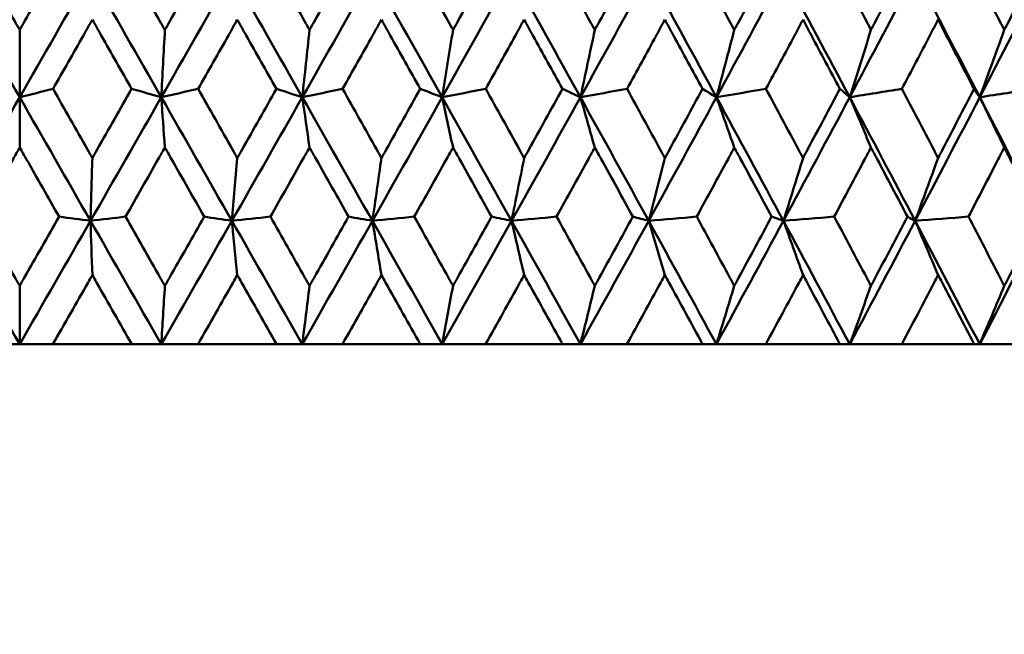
# Model space of a CAD drawing. Header units: millimetres. Extents: x 622 to 2742, y 42 to 2031.
# Tile 34 of 85: x 998 to 1006, y 119 to 124. Entities that reach past the tile are written whole.
import ezdxf

# ---------------------------------------------------------------- set-up
doc = ezdxf.new("R2010")
doc.units = ezdxf.units.MM
doc.header["$LTSCALE"] = 10
doc.layers.add('Widoczne (ISO)', color=7, linetype='Continuous', lineweight=50)

msp = doc.modelspace()

# ---------------------------------------------------------------- linework, layer by layer
at = {"layer": 'Widoczne (ISO)'}
for p, q in [((997.8243, 124.1701), (997.8243, 123.5884)), ((997.8243, 123.1544), (997.8243, 123.5884)), ((1004.4297, 122.5198), (1004.3276, 122.5561)), ((997.8243, 121.9577), (997.8243, 121.4535)), ((997.8243, 121.4535), (997.5368, 121.4535)), ((998.1117, 121.4535), (997.8243, 121.4535)), ((998.1117, 121.4535), (998.793, 121.4535)), ((999.0487, 121.4535), (998.793, 121.4535)), ((999.3668, 121.4535), (999.0487, 121.4535)), ((999.3668, 121.4535), (1000.0454, 121.4535)), ((1000.2683, 121.4535), (1000.0454, 121.4535)), ((1000.6159, 121.4535), (1000.2683, 121.4535)), ((1000.6159, 121.4535), (1001.2891, 121.4535)), ((1001.4782, 121.4535), (1001.2891, 121.4535)), ((1001.8539, 121.4535), (1001.4782, 121.4535)), ((1001.8539, 121.4535), (1002.5191, 121.4535)), ((1002.6737, 121.4535), (1002.5191, 121.4535)), ((1003.076, 121.4535), (1002.6737, 121.4535)), ((1003.076, 121.4535), (1003.7305, 121.4535)), ((1003.8501, 121.4535), (1003.7305, 121.4535)), ((1004.2774, 121.4535), (1003.8501, 121.4535)), ((1004.2774, 121.4535), (1004.9187, 121.4535)), ((1005.0027, 121.4535), (1004.9187, 121.4535)), ((1005.4533, 121.4535), (1005.0027, 121.4535)), ((1005.4533, 121.4535), (1006.0788, 121.4535)), ((1006.1269, 121.4535), (1006.0788, 121.4535)), ((1006.5991, 121.4535), (1006.1269, 121.4535))]:
    msp.add_line(p, q, dxfattribs=at)
msp.add_circle((997.8243, 92.4211), 50, dxfattribs=at)
for points, knots in [([(997.4856, 124.7681), (997.5841, 124.594), (997.6826, 124.42), (997.7956, 124.2207), (997.8099, 124.1954), (997.8243, 124.1701)], [0.01556037, 0.01556037, 0.01556037, 0.01556037, 0.07555527, 0.07555527, 0.08428623, 0.08428623, 0.08428623, 0.08428623]), ([(997.8243, 124.1701), (997.8386, 124.1953), (997.8529, 124.2206), (997.9658, 124.4199), (998.0644, 124.594), (998.1629, 124.7681)], [0.06686277, 0.06686277, 0.06686277, 0.06686277, 0.07557848, 0.07557848, 0.13558897, 0.13558897, 0.13558897, 0.13558897]), ([(998.7419, 124.7681), (998.8403, 124.594), (998.9387, 124.42), (999.0514, 124.2207), (999.0657, 124.1954), (999.0801, 124.1701)], [0.01556037, 0.01556037, 0.01556037, 0.01556037, 0.07555527, 0.07555527, 0.08428623, 0.08428623, 0.08428623, 0.08428623]), ([(999.0801, 124.1701), (999.0944, 124.1953), (999.1087, 124.2206), (999.2213, 124.4199), (999.3197, 124.594), (999.4179, 124.7681)], [0.06686277, 0.06686277, 0.06686277, 0.06686277, 0.07557848, 0.07557848, 0.13558897, 0.13558897, 0.13558897, 0.13558897]), ([(999.9945, 124.7681), (1000.0925, 124.594), (1000.1904, 124.42), (1000.3024, 124.2207), (1000.3167, 124.1954), (1000.3309, 124.1701)], [0.01556037, 0.01556037, 0.01556037, 0.01556037, 0.07555527, 0.07555527, 0.08428623, 0.08428623, 0.08428623, 0.08428623]), ([(1000.3309, 124.1701), (1000.3451, 124.1953), (1000.3593, 124.2206), (1000.4713, 124.4199), (1000.569, 124.594), (1000.6666, 124.7681)], [0.06686277, 0.06686277, 0.06686277, 0.06686277, 0.07557848, 0.07557848, 0.13558897, 0.13558897, 0.13558897, 0.13558897]), ([(1001.2387, 124.7681), (1001.3357, 124.594), (1001.4327, 124.42), (1001.5437, 124.2207), (1001.5578, 124.1954), (1001.5719, 124.1701)], [0.01556037, 0.01556037, 0.01556037, 0.01556037, 0.07555527, 0.07555527, 0.08428623, 0.08428623, 0.08428623, 0.08428623]), ([(1001.5719, 124.1701), (1001.5859, 124.1953), (1001.6, 124.2206), (1001.7109, 124.4199), (1001.8076, 124.594), (1001.904, 124.7681)], [0.06686277, 0.06686277, 0.06686277, 0.06686277, 0.07557848, 0.07557848, 0.13558897, 0.13558897, 0.13558897, 0.13558897]), ([(1002.4693, 124.7681), (1002.5651, 124.594), (1002.6608, 124.42), (1002.7703, 124.2207), (1002.7842, 124.1954), (1002.7981, 124.1701)], [0.01556037, 0.01556037, 0.01556037, 0.01556037, 0.07555527, 0.07555527, 0.08428623, 0.08428623, 0.08428623, 0.08428623]), ([(1002.7981, 124.1701), (1002.8119, 124.1953), (1002.8258, 124.2206), (1002.9351, 124.4199), (1003.0304, 124.594), (1003.1254, 124.7681)], [0.06686277, 0.06686277, 0.06686277, 0.06686277, 0.07557848, 0.07557848, 0.13558897, 0.13558897, 0.13558897, 0.13558897]), ([(1003.6816, 124.7681), (1003.7758, 124.594), (1003.8698, 124.42), (1003.9773, 124.2207), (1003.9909, 124.1954), (1004.0046, 124.1701)], [0.01556037, 0.01556037, 0.01556037, 0.01556037, 0.07555527, 0.07555527, 0.08428623, 0.08428623, 0.08428623, 0.08428623]), ([(1004.0046, 124.1701), (1004.0182, 124.1953), (1004.0318, 124.2206), (1004.1392, 124.4199), (1004.2326, 124.594), (1004.3258, 124.7681)], [0.06686277, 0.06686277, 0.06686277, 0.06686277, 0.07557848, 0.07557848, 0.13558897, 0.13558897, 0.13558897, 0.13558897]), ([(1004.8708, 124.7681), (1004.963, 124.594), (1005.055, 124.42), (1005.1601, 124.2207), (1005.1734, 124.1954), (1005.1867, 124.1701)], [0.01556037, 0.01556037, 0.01556037, 0.01556037, 0.07555527, 0.07555527, 0.08428623, 0.08428623, 0.08428623, 0.08428623]), ([(1005.1867, 124.1701), (1005.2001, 124.1953), (1005.2134, 124.2206), (1005.3183, 124.4199), (1005.4096, 124.594), (1005.5006, 124.7681)], [0.06686277, 0.06686277, 0.06686277, 0.06686277, 0.07557848, 0.07557848, 0.13558897, 0.13558897, 0.13558897, 0.13558897]), ([(1006.0322, 124.7681), (1006.122, 124.594), (1006.2116, 124.42), (1006.3139, 124.2207), (1006.3269, 124.1954), (1006.3398, 124.1701)], [0.01556037, 0.01556037, 0.01556037, 0.01556037, 0.07555527, 0.07555527, 0.08428623, 0.08428623, 0.08428623, 0.08428623]), ([(1006.3398, 124.1701), (1006.3528, 124.1953), (1006.3658, 124.2206), (1006.4678, 124.4199), (1006.5566, 124.594), (1006.6451, 124.7681)], [0.06686277, 0.06686277, 0.06686277, 0.06686277, 0.07557848, 0.07557848, 0.13558897, 0.13558897, 0.13558897, 0.13558897]), ([(998.4525, 124.2588), (998.4268, 124.2137), (998.4012, 124.1686), (998.2879, 123.9694), (998.2003, 123.8153), (998.1127, 123.6613)], [0.04598621, 0.04598621, 0.04598621, 0.04598621, 0.06155279, 0.06155279, 0.11473062, 0.11473062, 0.11473062, 0.11473062]), ([(998.7921, 123.6613), (998.7045, 123.8153), (998.617, 123.9694), (998.5038, 124.1686), (998.4781, 124.2137), (998.4525, 124.2588)], [0.00838421, 0.00838421, 0.00838421, 0.00838421, 0.06155515, 0.06155515, 0.07712864, 0.07712864, 0.07712864, 0.07712864]), ([(999.7064, 124.2588), (999.6809, 124.2137), (999.6553, 124.1686), (999.5425, 123.9694), (999.4552, 123.8153), (999.3678, 123.6613)], [0.04598621, 0.04598621, 0.04598621, 0.04598621, 0.06155279, 0.06155279, 0.11473062, 0.11473062, 0.11473062, 0.11473062]), ([(1000.0445, 123.6613), (999.9574, 123.8153), (999.8703, 123.9694), (999.7575, 124.1686), (999.732, 124.2137), (999.7064, 124.2588)], [0.00838421, 0.00838421, 0.00838421, 0.00838421, 0.06155515, 0.06155515, 0.07712864, 0.07712864, 0.07712864, 0.07712864]), ([(1000.9529, 124.2588), (1000.9276, 124.2137), (1000.9023, 124.1686), (1000.7903, 123.9694), (1000.7036, 123.8153), (1000.6168, 123.6613)], [0.04598621, 0.04598621, 0.04598621, 0.04598621, 0.06155279, 0.06155279, 0.11473062, 0.11473062, 0.11473062, 0.11473062]), ([(1001.2882, 123.6613), (1001.2019, 123.8153), (1001.1155, 123.9694), (1001.0036, 124.1686), (1000.9783, 124.2137), (1000.9529, 124.2588)], [0.00838421, 0.00838421, 0.00838421, 0.00838421, 0.06155515, 0.06155515, 0.07712864, 0.07712864, 0.07712864, 0.07712864]), ([(1002.1871, 124.2588), (1002.1621, 124.2137), (1002.137, 124.1686), (1002.0264, 123.9694), (1001.9407, 123.8153), (1001.8548, 123.6613)], [0.04598621, 0.04598621, 0.04598621, 0.04598621, 0.06155279, 0.06155279, 0.11473062, 0.11473062, 0.11473062, 0.11473062]), ([(1002.5182, 123.6613), (1002.433, 123.8153), (1002.3477, 123.9694), (1002.2372, 124.1686), (1002.2122, 124.2137), (1002.1871, 124.2588)], [0.00838421, 0.00838421, 0.00838421, 0.00838421, 0.06155515, 0.06155515, 0.07712864, 0.07712864, 0.07712864, 0.07712864]), ([(1003.4041, 124.2588), (1003.3794, 124.2137), (1003.3548, 124.1686), (1003.2459, 123.9694), (1003.1615, 123.8153), (1003.0769, 123.6613)], [0.04598621, 0.04598621, 0.04598621, 0.04598621, 0.06155279, 0.06155279, 0.11473062, 0.11473062, 0.11473062, 0.11473062]), ([(1003.7296, 123.6613), (1003.6459, 123.8153), (1003.562, 123.9694), (1003.4534, 124.1686), (1003.4287, 124.2137), (1003.4041, 124.2588)], [0.00838421, 0.00838421, 0.00838421, 0.00838421, 0.06155515, 0.06155515, 0.07712864, 0.07712864, 0.07712864, 0.07712864]), ([(1004.599, 124.2588), (1004.5749, 124.2137), (1004.5507, 124.1686), (1004.444, 123.9694), (1004.3612, 123.8153), (1004.2783, 123.6613)], [0.04598621, 0.04598621, 0.04598621, 0.04598621, 0.06155279, 0.06155279, 0.11473062, 0.11473062, 0.11473062, 0.11473062]), ([(1004.9178, 123.6613), (1004.8359, 123.8153), (1004.7537, 123.9694), (1004.6473, 124.1686), (1004.6232, 124.2137), (1004.599, 124.2588)], [0.00838421, 0.00838421, 0.00838421, 0.00838421, 0.06155515, 0.06155515, 0.07712864, 0.07712864, 0.07712864, 0.07712864]), ([(1005.7672, 124.2588), (1005.7437, 124.2137), (1005.7201, 124.1686), (1005.616, 123.9694), (1005.5352, 123.8153), (1005.4541, 123.6613)], [0.04598621, 0.04598621, 0.04598621, 0.04598621, 0.06155279, 0.06155279, 0.11473062, 0.11473062, 0.11473062, 0.11473062]), ([(1006.078, 123.6613), (1005.9982, 123.8153), (1005.9181, 123.9694), (1005.8143, 124.1686), (1005.7908, 124.2137), (1005.7672, 124.2588)], [0.00838421, 0.00838421, 0.00838421, 0.00838421, 0.06155515, 0.06155515, 0.07712864, 0.07712864, 0.07712864, 0.07712864]), ([(998.1127, 123.6613), (998.212, 123.4861), (998.3114, 123.311), (998.4247, 123.1114), (998.4386, 123.0869), (998.4525, 123.0624)], [0.01044349, 0.01044349, 0.01044349, 0.01044349, 0.07085106, 0.07085106, 0.07930241, 0.07930241, 0.07930241, 0.07930241]), ([(998.4525, 123.0624), (998.4664, 123.0869), (998.4802, 123.1113), (998.5935, 123.3109), (998.6928, 123.4861), (998.7921, 123.6613)], [0.06241522, 0.06241522, 0.06241522, 0.06241522, 0.0708546, 0.0708546, 0.13127416, 0.13127416, 0.13127416, 0.13127416]), ([(999.3678, 123.6613), (999.4668, 123.4861), (999.5659, 123.311), (999.6787, 123.1114), (999.6926, 123.0869), (999.7064, 123.0624)], [0.01044349, 0.01044349, 0.01044349, 0.01044349, 0.07085106, 0.07085106, 0.07930241, 0.07930241, 0.07930241, 0.07930241]), ([(999.7064, 123.0624), (999.7203, 123.0869), (999.7341, 123.1113), (999.8469, 123.3109), (999.9458, 123.4861), (1000.0445, 123.6613)], [0.06241522, 0.06241522, 0.06241522, 0.06241522, 0.0708546, 0.0708546, 0.13127416, 0.13127416, 0.13127416, 0.13127416]), ([(1000.6168, 123.6613), (1000.7152, 123.4861), (1000.8135, 123.311), (1000.9255, 123.1114), (1000.9392, 123.0869), (1000.9529, 123.0624)], [0.01044349, 0.01044349, 0.01044349, 0.01044349, 0.07085106, 0.07085106, 0.07930241, 0.07930241, 0.07930241, 0.07930241]), ([(1000.9529, 123.0624), (1000.9667, 123.0869), (1000.9804, 123.1113), (1001.0923, 123.3109), (1001.1903, 123.4861), (1001.2882, 123.6613)], [0.06241522, 0.06241522, 0.06241522, 0.06241522, 0.0708546, 0.0708546, 0.13127416, 0.13127416, 0.13127416, 0.13127416]), ([(1001.8548, 123.6613), (1001.9521, 123.4861), (1002.0493, 123.311), (1002.16, 123.1114), (1002.1735, 123.0869), (1002.1871, 123.0624)], [0.01044349, 0.01044349, 0.01044349, 0.01044349, 0.07085106, 0.07085106, 0.07930241, 0.07930241, 0.07930241, 0.07930241]), ([(1002.1871, 123.0624), (1002.2007, 123.0869), (1002.2142, 123.1113), (1002.3248, 123.3109), (1002.4216, 123.4861), (1002.5182, 123.6613)], [0.06241522, 0.06241522, 0.06241522, 0.06241522, 0.0708546, 0.0708546, 0.13127416, 0.13127416, 0.13127416, 0.13127416]), ([(1003.0769, 123.6613), (1003.1727, 123.4861), (1003.2684, 123.311), (1003.3774, 123.1114), (1003.3907, 123.0869), (1003.4041, 123.0624)], [0.01044349, 0.01044349, 0.01044349, 0.01044349, 0.07085106, 0.07085106, 0.07930241, 0.07930241, 0.07930241, 0.07930241]), ([(1003.4041, 123.0624), (1003.4174, 123.0869), (1003.4308, 123.1113), (1003.5395, 123.3109), (1003.6347, 123.4861), (1003.7296, 123.6613)], [0.06241522, 0.06241522, 0.06241522, 0.06241522, 0.0708546, 0.0708546, 0.13127416, 0.13127416, 0.13127416, 0.13127416]), ([(1004.2783, 123.6613), (1004.3723, 123.4861), (1004.4661, 123.311), (1004.5728, 123.1114), (1004.5859, 123.0869), (1004.599, 123.0624)], [0.01044349, 0.01044349, 0.01044349, 0.01044349, 0.07085106, 0.07085106, 0.07930241, 0.07930241, 0.07930241, 0.07930241]), ([(1004.599, 123.0624), (1004.6121, 123.0869), (1004.6251, 123.1113), (1004.7317, 123.3109), (1004.8249, 123.4861), (1004.9178, 123.6613)], [0.06241522, 0.06241522, 0.06241522, 0.06241522, 0.0708546, 0.0708546, 0.13127416, 0.13127416, 0.13127416, 0.13127416]), ([(1005.4541, 123.6613), (1005.546, 123.4861), (1005.6376, 123.311), (1005.7417, 123.1114), (1005.7544, 123.0869), (1005.7672, 123.0624)], [0.01044349, 0.01044349, 0.01044349, 0.01044349, 0.07085106, 0.07085106, 0.07930241, 0.07930241, 0.07930241, 0.07930241]), ([(1005.7672, 123.0624), (1005.78, 123.0869), (1005.7927, 123.1113), (1005.8966, 123.3109), (1005.9875, 123.4861), (1006.078, 123.6613)], [0.06241522, 0.06241522, 0.06241522, 0.06241522, 0.0708546, 0.0708546, 0.13127416, 0.13127416, 0.13127416, 0.13127416]), ([(997.8243, 123.1544), (997.8052, 123.1209), (997.7862, 123.0875), (997.6727, 122.8881), (997.5782, 122.7221), (997.4837, 122.5561)], [0.04993807, 0.04993807, 0.04993807, 0.04993807, 0.0614821, 0.0614821, 0.11877783, 0.11877783, 0.11877783, 0.11877783]), ([(998.1648, 122.5561), (998.0703, 122.7221), (997.9759, 122.888), (997.8623, 123.0874), (997.8433, 123.1209), (997.8243, 123.1544)], [0.00418374, 0.00418374, 0.00418374, 0.00418374, 0.06147247, 0.06147247, 0.07302352, 0.07302352, 0.07302352, 0.07302352]), ([(999.0801, 123.1544), (999.0611, 123.1209), (999.0421, 123.0875), (998.9288, 122.8881), (998.8344, 122.7221), (998.74, 122.5561)], [0.04993807, 0.04993807, 0.04993807, 0.04993807, 0.0614821, 0.0614821, 0.11877783, 0.11877783, 0.11877783, 0.11877783]), ([(999.4198, 122.5561), (999.3256, 122.7221), (999.2313, 122.888), (999.1181, 123.0874), (999.0991, 123.1209), (999.0801, 123.1544)], [0.00418374, 0.00418374, 0.00418374, 0.00418374, 0.06147247, 0.06147247, 0.07302352, 0.07302352, 0.07302352, 0.07302352]), ([(1000.3309, 123.1544), (1000.312, 123.1209), (1000.2931, 123.0875), (1000.1805, 122.8881), (1000.0866, 122.7221), (999.9927, 122.5561)], [0.04993807, 0.04993807, 0.04993807, 0.04993807, 0.0614821, 0.0614821, 0.11877783, 0.11877783, 0.11877783, 0.11877783]), ([(1000.6684, 122.5561), (1000.5749, 122.7221), (1000.4813, 122.888), (1000.3687, 123.0874), (1000.3498, 123.1209), (1000.3309, 123.1544)], [0.00418374, 0.00418374, 0.00418374, 0.00418374, 0.06147247, 0.06147247, 0.07302352, 0.07302352, 0.07302352, 0.07302352]), ([(1001.5719, 123.1544), (1001.5532, 123.1209), (1001.5345, 123.0875), (1001.4229, 122.8881), (1001.3299, 122.7221), (1001.2368, 122.5561)], [0.04993807, 0.04993807, 0.04993807, 0.04993807, 0.0614821, 0.0614821, 0.11877783, 0.11877783, 0.11877783, 0.11877783]), ([(1001.9059, 122.5561), (1001.8134, 122.7221), (1001.7207, 122.888), (1001.6093, 123.0874), (1001.5906, 123.1209), (1001.5719, 123.1544)], [0.00418374, 0.00418374, 0.00418374, 0.00418374, 0.06147247, 0.06147247, 0.07302352, 0.07302352, 0.07302352, 0.07302352]), ([(1002.7981, 123.1544), (1002.7796, 123.1209), (1002.7612, 123.0875), (1002.6511, 122.8881), (1002.5594, 122.7221), (1002.4675, 122.5561)], [0.04993807, 0.04993807, 0.04993807, 0.04993807, 0.0614821, 0.0614821, 0.11877783, 0.11877783, 0.11877783, 0.11877783]), ([(1003.1272, 122.5561), (1003.0361, 122.7221), (1002.9448, 122.888), (1002.8349, 123.0874), (1002.8165, 123.1209), (1002.7981, 123.1544)], [0.00418374, 0.00418374, 0.00418374, 0.00418374, 0.06147247, 0.06147247, 0.07302352, 0.07302352, 0.07302352, 0.07302352]), ([(1004.0046, 123.1544), (1003.9865, 123.1209), (1003.9684, 123.0875), (1003.8603, 122.8881), (1003.7702, 122.7221), (1003.6798, 122.5561)], [0.04993807, 0.04993807, 0.04993807, 0.04993807, 0.0614821, 0.0614821, 0.11877783, 0.11877783, 0.11877783, 0.11877783]), ([(1004.3276, 122.5561), (1004.2382, 122.7221), (1004.1487, 122.888), (1004.0408, 123.0874), (1004.0227, 123.1209), (1004.0046, 123.1544)], [0.00418374, 0.00418374, 0.00418374, 0.00418374, 0.06147247, 0.06147247, 0.07302352, 0.07302352, 0.07302352, 0.07302352]), ([(1005.1867, 123.1544), (1005.169, 123.1209), (1005.1513, 123.0875), (1005.0457, 122.8881), (1004.9575, 122.7221), (1004.869, 122.5561)], [0.04993807, 0.04993807, 0.04993807, 0.04993807, 0.0614821, 0.0614821, 0.11877783, 0.11877783, 0.11877783, 0.11877783]), ([(1005.5023, 122.5561), (1005.4151, 122.7221), (1005.3276, 122.888), (1005.2222, 123.0874), (1005.2045, 123.1209), (1005.1867, 123.1544)], [0.00418374, 0.00418374, 0.00418374, 0.00418374, 0.06147247, 0.06147247, 0.07302352, 0.07302352, 0.07302352, 0.07302352]), ([(1006.3398, 123.1544), (1006.3226, 123.1209), (1006.3054, 123.0875), (1006.2025, 122.8881), (1006.1166, 122.7221), (1006.0304, 122.5561)], [0.04993807, 0.04993807, 0.04993807, 0.04993807, 0.0614821, 0.0614821, 0.11877783, 0.11877783, 0.11877783, 0.11877783]), ([(1006.6468, 122.5561), (1006.562, 122.7221), (1006.4769, 122.888), (1006.3743, 123.0874), (1006.3571, 123.1209), (1006.3398, 123.1544)], [0.00418374, 0.00418374, 0.00418374, 0.00418374, 0.06147247, 0.06147247, 0.07302352, 0.07302352, 0.07302352, 0.07302352]), ([(997.4837, 122.5561), (997.5839, 122.3799), (997.6842, 122.2036), (997.7978, 122.0042), (997.811, 121.981), (997.8243, 121.9577)], [0.00523804, 0.00523804, 0.00523804, 0.00523804, 0.06606705, 0.06606705, 0.07409033, 0.07409033, 0.07409033, 0.07409033]), ([(997.8243, 121.9577), (997.8375, 121.9809), (997.8507, 122.0042), (997.9643, 122.2036), (998.0646, 122.3798), (998.1648, 122.5561)], [0.05804162, 0.05804162, 0.05804162, 0.05804162, 0.06605559, 0.06605559, 0.12689392, 0.12689392, 0.12689392, 0.12689392]), ([(998.74, 122.5561), (998.8401, 122.3799), (998.9403, 122.2036), (999.0536, 122.0042), (999.0669, 121.981), (999.0801, 121.9577)], [0.00523804, 0.00523804, 0.00523804, 0.00523804, 0.06606705, 0.06606705, 0.07409033, 0.07409033, 0.07409033, 0.07409033]), ([(999.0801, 121.9577), (999.0933, 121.9809), (999.1065, 122.0042), (999.2198, 122.2036), (999.3199, 122.3798), (999.4198, 122.5561)], [0.05804162, 0.05804162, 0.05804162, 0.05804162, 0.06605559, 0.06605559, 0.12689392, 0.12689392, 0.12689392, 0.12689392]), ([(999.9927, 122.5561), (1000.0923, 122.3799), (1000.1919, 122.2036), (1000.3046, 122.0042), (1000.3178, 121.981), (1000.3309, 121.9577)], [0.00523804, 0.00523804, 0.00523804, 0.00523804, 0.06606705, 0.06606705, 0.07409033, 0.07409033, 0.07409033, 0.07409033]), ([(1000.3309, 121.9577), (1000.344, 121.9809), (1000.3572, 122.0042), (1000.4698, 122.2036), (1000.5692, 122.3798), (1000.6684, 122.5561)], [0.05804162, 0.05804162, 0.05804162, 0.05804162, 0.06605559, 0.06605559, 0.12689392, 0.12689392, 0.12689392, 0.12689392]), ([(1001.2368, 122.5561), (1001.3356, 122.3799), (1001.4343, 122.2036), (1001.5459, 122.0042), (1001.5589, 121.981), (1001.5719, 121.9577)], [0.00523804, 0.00523804, 0.00523804, 0.00523804, 0.06606705, 0.06606705, 0.07409033, 0.07409033, 0.07409033, 0.07409033]), ([(1001.5719, 121.9577), (1001.5849, 121.9809), (1001.5979, 122.0042), (1001.7094, 122.2036), (1001.8077, 122.3798), (1001.9059, 122.5561)], [0.05804162, 0.05804162, 0.05804162, 0.05804162, 0.06605559, 0.06605559, 0.12689392, 0.12689392, 0.12689392, 0.12689392]), ([(1002.4675, 122.5561), (1002.565, 122.3799), (1002.6623, 122.2036), (1002.7724, 122.0042), (1002.7852, 121.981), (1002.7981, 121.9577)], [0.00523804, 0.00523804, 0.00523804, 0.00523804, 0.06606705, 0.06606705, 0.07409033, 0.07409033, 0.07409033, 0.07409033]), ([(1002.7981, 121.9577), (1002.8109, 121.9809), (1002.8237, 122.0042), (1002.9336, 122.2036), (1003.0305, 122.3798), (1003.1272, 122.5561)], [0.05804162, 0.05804162, 0.05804162, 0.05804162, 0.06605559, 0.06605559, 0.12689392, 0.12689392, 0.12689392, 0.12689392]), ([(1003.6798, 122.5561), (1003.7756, 122.3799), (1003.8713, 122.2036), (1003.9794, 122.0042), (1003.992, 121.981), (1004.0046, 121.9577)], [0.00523804, 0.00523804, 0.00523804, 0.00523804, 0.06606705, 0.06606705, 0.07409033, 0.07409033, 0.07409033, 0.07409033]), ([(1004.0046, 121.9577), (1004.0172, 121.9809), (1004.0297, 122.0042), (1004.1377, 122.2036), (1004.2328, 122.3798), (1004.3276, 122.5561)], [0.05804162, 0.05804162, 0.05804162, 0.05804162, 0.06605559, 0.06605559, 0.12689392, 0.12689392, 0.12689392, 0.12689392]), ([(1004.869, 122.5561), (1004.9628, 122.3799), (1005.0564, 122.2036), (1005.1621, 122.0042), (1005.1744, 121.981), (1005.1867, 121.9577)], [0.00523804, 0.00523804, 0.00523804, 0.00523804, 0.06606705, 0.06606705, 0.07409033, 0.07409033, 0.07409033, 0.07409033]), ([(1005.1867, 121.9577), (1005.199, 121.9809), (1005.2113, 122.0042), (1005.3169, 122.2036), (1005.4098, 122.3798), (1005.5023, 122.5561)], [0.05804162, 0.05804162, 0.05804162, 0.05804162, 0.06605559, 0.06605559, 0.12689392, 0.12689392, 0.12689392, 0.12689392]), ([(1006.0304, 122.5561), (1006.1219, 122.3799), (1006.213, 122.2036), (1006.3159, 122.0042), (1006.3279, 121.981), (1006.3398, 121.9577)], [0.00523804, 0.00523804, 0.00523804, 0.00523804, 0.06606705, 0.06606705, 0.07409033, 0.07409033, 0.07409033, 0.07409033]), ([(1006.3398, 121.9577), (1006.3518, 121.9809), (1006.3638, 122.0042), (1006.4664, 122.2036), (1006.5568, 122.3798), (1006.6468, 122.5561)], [0.05804162, 0.05804162, 0.05804162, 0.05804162, 0.06605559, 0.06605559, 0.12689392, 0.12689392, 0.12689392, 0.12689392]), ([(998.4525, 122.0511), (998.4402, 122.0296), (998.4279, 122.008), (998.3144, 121.8088), (998.2131, 121.6312), (998.1117, 121.4535)], [0.05393723, 0.05393723, 0.05393723, 0.05393723, 0.06137399, 0.06137399, 0.12273355, 0.12273355, 0.12273355, 0.12273355]), ([(998.793, 121.4535), (998.6918, 121.6311), (998.5905, 121.8088), (998.477, 122.008), (998.4648, 122.0296), (998.4525, 122.0511)], [0, 0, 0, 0, 0.06135239, 0.06135239, 0.06879633, 0.06879633, 0.06879633, 0.06879633]), ([(999.7064, 122.0511), (999.6942, 122.0296), (999.682, 122.008), (999.5689, 121.8088), (999.4679, 121.6312), (999.3668, 121.4535)], [0.05393723, 0.05393723, 0.05393723, 0.05393723, 0.06137399, 0.06137399, 0.12273355, 0.12273355, 0.12273355, 0.12273355]), ([(1000.0454, 121.4535), (999.9447, 121.6311), (999.8439, 121.8088), (999.7309, 122.008), (999.7187, 122.0296), (999.7064, 122.0511)], [0, 0, 0, 0, 0.06135239, 0.06135239, 0.06879633, 0.06879633, 0.06879633, 0.06879633]), ([(1000.9529, 122.0511), (1000.9408, 122.0296), (1000.9287, 122.008), (1000.8165, 121.8088), (1000.7163, 121.6312), (1000.6159, 121.4535)], [0.05393723, 0.05393723, 0.05393723, 0.05393723, 0.06137399, 0.06137399, 0.12273355, 0.12273355, 0.12273355, 0.12273355]), ([(1001.2891, 121.4535), (1001.1893, 121.6311), (1001.0894, 121.8088), (1000.9772, 122.008), (1000.9651, 122.0296), (1000.9529, 122.0511)], [0, 0, 0, 0, 0.06135239, 0.06135239, 0.06879633, 0.06879633, 0.06879633, 0.06879633]), ([(1002.1871, 122.0511), (1002.1751, 122.0296), (1002.1632, 122.008), (1002.0523, 121.8088), (1001.9532, 121.6312), (1001.8539, 121.4535)], [0.05393723, 0.05393723, 0.05393723, 0.05393723, 0.06137399, 0.06137399, 0.12273355, 0.12273355, 0.12273355, 0.12273355]), ([(1002.5191, 121.4535), (1002.4206, 121.6311), (1002.3219, 121.8088), (1002.2111, 122.008), (1002.1991, 122.0296), (1002.1871, 122.0511)], [0, 0, 0, 0, 0.06135239, 0.06135239, 0.06879633, 0.06879633, 0.06879633, 0.06879633]), ([(1003.4041, 122.0511), (1003.3923, 122.0296), (1003.3805, 122.008), (1003.2714, 121.8088), (1003.1738, 121.6312), (1003.076, 121.4535)], [0.05393723, 0.05393723, 0.05393723, 0.05393723, 0.06137399, 0.06137399, 0.12273355, 0.12273355, 0.12273355, 0.12273355]), ([(1003.7305, 121.4535), (1003.6337, 121.6311), (1003.5367, 121.8088), (1003.4277, 122.008), (1003.4159, 122.0296), (1003.4041, 122.0511)], [0, 0, 0, 0, 0.06135239, 0.06135239, 0.06879633, 0.06879633, 0.06879633, 0.06879633]), ([(1004.599, 122.0511), (1004.5875, 122.0296), (1004.5759, 122.008), (1004.469, 121.8088), (1004.3733, 121.6312), (1004.2774, 121.4535)], [0.05393723, 0.05393723, 0.05393723, 0.05393723, 0.06137399, 0.06137399, 0.12273355, 0.12273355, 0.12273355, 0.12273355]), ([(1004.9187, 121.4535), (1004.8239, 121.6311), (1004.7289, 121.8088), (1004.6221, 122.008), (1004.6106, 122.0296), (1004.599, 122.0511)], [0, 0, 0, 0, 0.06135239, 0.06135239, 0.06879633, 0.06879633, 0.06879633, 0.06879633]), ([(1005.7672, 122.0511), (1005.7559, 122.0296), (1005.7447, 122.008), (1005.6404, 121.8088), (1005.547, 121.6312), (1005.4533, 121.4535)], [0.05393723, 0.05393723, 0.05393723, 0.05393723, 0.06137399, 0.06137399, 0.12273355, 0.12273355, 0.12273355, 0.12273355]), ([(1006.0788, 121.4535), (1005.9865, 121.6311), (1005.8939, 121.8088), (1005.7898, 122.008), (1005.7785, 122.0296), (1005.7672, 122.0511)], [0, 0, 0, 0, 0.06135239, 0.06135239, 0.06879633, 0.06879633, 0.06879633, 0.06879633])]:
    msp.add_open_spline(points, degree=3, knots=knots, dxfattribs=at)
for points in [[(997.8243, 123.5884), (997.6199, 123.9451), (997.4157, 124.3019), (997.2117, 124.6586)], [(997.8243, 123.5884), (998.0286, 123.9451), (998.2328, 124.3019), (998.4368, 124.6586)], [(999.0487, 123.5884), (998.8448, 123.9451), (998.6408, 124.3019), (998.4368, 124.6586)], [(999.0487, 123.5884), (999.2527, 123.9451), (999.4563, 124.3019), (999.6596, 124.6586)], [(1000.2684, 123.5884), (1000.0657, 123.9451), (999.8627, 124.3019), (999.6596, 124.6586)], [(1000.2684, 123.5884), (1000.4711, 123.9451), (1000.6734, 124.3019), (1000.8751, 124.6586)], [(1001.4784, 123.5884), (1001.2777, 123.9451), (1001.0766, 124.3019), (1000.8751, 124.6586)], [(1001.4784, 123.5884), (1001.6791, 123.9451), (1001.8792, 124.3019), (1002.0785, 124.6586)], [(1002.6739, 123.5884), (1002.4761, 123.9451), (1002.2776, 124.3019), (1002.0785, 124.6586)], [(1002.6739, 123.5884), (1002.8719, 123.9451), (1003.069, 124.3019), (1003.2652, 124.6586)], [(1003.8504, 123.5884), (1003.6562, 123.9451), (1003.4611, 124.3019), (1003.2652, 124.6586)], [(1003.8504, 123.5884), (1004.0448, 123.9451), (1004.2382, 124.3019), (1004.4304, 124.6586)], [(1005.003, 123.5884), (1004.8132, 123.9451), (1004.6223, 124.3019), (1004.4304, 124.6586)], [(1005.003, 123.5884), (1005.1931, 123.9451), (1005.382, 124.3019), (1005.5695, 124.6586)], [(1006.1274, 123.5884), (1005.9426, 123.9451), (1005.7566, 124.3019), (1005.5695, 124.6586)], [(1006.1274, 123.5884), (1006.3124, 123.9451), (1006.496, 124.3019), (1006.6781, 124.6586)], [(999.0801, 124.1701), (999.0697, 123.9757), (999.0592, 123.7818), (999.0487, 123.5884)], [(1000.3309, 124.1701), (1000.3101, 123.9757), (1000.2893, 123.7818), (1000.2684, 123.5884)], [(1001.5719, 124.1701), (1001.5408, 123.9757), (1001.5096, 123.7818), (1001.4784, 123.5884)], [(1002.7981, 124.1701), (1002.7568, 123.9757), (1002.7155, 123.7818), (1002.6739, 123.5884)], [(1004.0046, 124.1701), (1003.9534, 123.9757), (1003.902, 123.7818), (1003.8504, 123.5884)], [(1005.1867, 124.1701), (1005.1257, 123.9757), (1005.0645, 123.7818), (1005.003, 123.5884)], [(1006.3398, 124.1701), (1006.2693, 123.9757), (1006.1984, 123.7818), (1006.1274, 123.5884)], [(997.8243, 123.5884), (997.9204, 123.6127), (998.0165, 123.637), (998.1127, 123.6613)], [(999.0487, 123.5884), (998.9632, 123.6127), (998.8776, 123.637), (998.7921, 123.6613)], [(999.0487, 123.5884), (999.1551, 123.6127), (999.2614, 123.637), (999.3678, 123.6613)], [(1000.2684, 123.5884), (1000.1938, 123.6127), (1000.1191, 123.637), (1000.0445, 123.6613)], [(1000.2684, 123.5884), (1000.3845, 123.6127), (1000.5007, 123.637), (1000.6168, 123.6613)], [(1001.4784, 123.5884), (1001.415, 123.6127), (1001.3516, 123.637), (1001.2882, 123.6613)], [(1001.4784, 123.5884), (1001.6038, 123.6127), (1001.7293, 123.637), (1001.8548, 123.6613)], [(1002.6739, 123.5884), (1002.622, 123.6127), (1002.5701, 123.637), (1002.5182, 123.6613)], [(1002.6739, 123.5884), (1002.8083, 123.6127), (1002.9426, 123.637), (1003.0769, 123.6613)], [(1003.8504, 123.5884), (1003.8101, 123.6127), (1003.7699, 123.637), (1003.7296, 123.6613)], [(1003.8504, 123.5884), (1003.993, 123.6127), (1004.1356, 123.637), (1004.2783, 123.6613)], [(1005.003, 123.5884), (1004.9746, 123.6127), (1004.9462, 123.637), (1004.9178, 123.6613)], [(1005.003, 123.5884), (1005.1534, 123.6127), (1005.3038, 123.637), (1005.4541, 123.6613)], [(1006.1274, 123.5884), (1006.1109, 123.6127), (1006.0944, 123.637), (1006.078, 123.6613)], [(1006.1274, 123.5884), (1006.2849, 123.6127), (1006.4424, 123.637), (1006.5999, 123.6613)], [(997.2117, 122.5198), (997.416, 122.8759), (997.6202, 123.2321), (997.8243, 123.5884)], [(998.4368, 122.5198), (998.2325, 122.8759), (998.0283, 123.2321), (997.8243, 123.5884)], [(998.4368, 122.5198), (998.641, 122.8759), (998.845, 123.2321), (999.0487, 123.5884)], [(999.0801, 123.1544), (999.0696, 123.2993), (999.0592, 123.444), (999.0487, 123.5884)], [(999.6594, 122.5198), (999.456, 122.8759), (999.2524, 123.2321), (999.0487, 123.5884)], [(999.6594, 122.5198), (999.8628, 122.8759), (1000.0659, 123.2321), (1000.2684, 123.5884)], [(1000.3309, 123.1544), (1000.3101, 123.2993), (1000.2892, 123.444), (1000.2684, 123.5884)], [(1000.8748, 122.5198), (1000.673, 122.8759), (1000.4708, 123.2321), (1000.2684, 123.5884)], [(1000.8748, 122.5198), (1001.0766, 122.8759), (1001.2778, 123.2321), (1001.4784, 123.5884)], [(1001.5719, 123.1544), (1001.5407, 123.2993), (1001.5096, 123.444), (1001.4784, 123.5884)], [(1002.0781, 122.5198), (1001.8787, 122.8759), (1001.6788, 123.2321), (1001.4784, 123.5884)], [(1002.0781, 122.5198), (1002.2775, 122.8759), (1002.4762, 123.2321), (1002.6739, 123.5884)], [(1002.7981, 123.1544), (1002.7567, 123.2993), (1002.7154, 123.444), (1002.6739, 123.5884)], [(1003.2646, 122.5198), (1003.0685, 122.8759), (1002.8715, 123.2321), (1002.6739, 123.5884)], [(1003.2646, 122.5198), (1003.4609, 122.8759), (1003.6562, 123.2321), (1003.8504, 123.5884)], [(1004.0046, 123.1544), (1003.9532, 123.2993), (1003.9018, 123.444), (1003.8504, 123.5884)], [(1004.4297, 122.5198), (1004.2375, 122.8759), (1004.0444, 123.2321), (1003.8504, 123.5884)], [(1004.4297, 122.5198), (1004.622, 122.8759), (1004.8132, 123.2321), (1005.003, 123.5884)], [(1005.1867, 123.1544), (1005.1256, 123.2993), (1005.0643, 123.444), (1005.003, 123.5884)], [(1005.5687, 122.5198), (1005.3813, 122.8759), (1005.1927, 123.2321), (1005.003, 123.5884)], [(1005.5687, 122.5198), (1005.7563, 122.8759), (1005.9426, 123.2321), (1006.1274, 123.5884)], [(1006.3398, 123.1544), (1006.2691, 123.2993), (1006.1983, 123.444), (1006.1274, 123.5884)], [(1006.6772, 122.5198), (1006.4952, 122.8759), (1006.3119, 123.2321), (1006.1274, 123.5884)], [(998.4525, 123.0624), (998.4473, 122.8811), (998.442, 122.7002), (998.4368, 122.5198)], [(999.7064, 123.0624), (999.6908, 122.8811), (999.6751, 122.7002), (999.6594, 122.5198)], [(1000.9529, 123.0624), (1000.927, 122.8811), (1000.9009, 122.7002), (1000.8748, 122.5198)], [(1002.1871, 123.0624), (1002.1509, 122.8811), (1002.1145, 122.7002), (1002.0781, 122.5198)], [(1003.4041, 123.0624), (1003.3577, 122.8811), (1003.3113, 122.7002), (1003.2646, 122.5198)], [(1004.599, 123.0624), (1004.5427, 122.8811), (1004.4863, 122.7002), (1004.4297, 122.5198)], [(1005.7672, 123.0624), (1005.7012, 122.8811), (1005.6351, 122.7002), (1005.5687, 122.5198)], [(998.4368, 122.5198), (998.3461, 122.5319), (998.2555, 122.544), (998.1648, 122.5561)], [(998.4368, 122.5198), (998.5378, 122.5319), (998.6389, 122.544), (998.74, 122.5561)], [(999.6594, 122.5198), (999.5795, 122.5319), (999.4997, 122.544), (999.4198, 122.5561)], [(999.6594, 122.5198), (999.7705, 122.5319), (999.8816, 122.544), (999.9927, 122.5561)], [(1000.8748, 122.5198), (1000.806, 122.5319), (1000.7372, 122.544), (1000.6684, 122.5561)], [(1000.8748, 122.5198), (1000.9954, 122.5319), (1001.1161, 122.544), (1001.2368, 122.5561)], [(1002.0781, 122.5198), (1002.0207, 122.5319), (1001.9633, 122.544), (1001.9059, 122.5561)], [(1002.0781, 122.5198), (1002.2079, 122.5319), (1002.3377, 122.544), (1002.4675, 122.5561)], [(1003.2646, 122.5198), (1003.2188, 122.5319), (1003.173, 122.544), (1003.1272, 122.5561)], [(1003.2646, 122.5198), (1003.403, 122.5319), (1003.5414, 122.544), (1003.6798, 122.5561)], [(1004.4297, 122.5198), (1004.5762, 122.5319), (1004.7226, 122.544), (1004.869, 122.5561)], [(1005.5687, 122.5198), (1005.5466, 122.5319), (1005.5245, 122.544), (1005.5023, 122.5561)], [(1005.5687, 122.5198), (1005.7226, 122.5319), (1005.8765, 122.544), (1006.0304, 122.5561)], [(997.8243, 121.4535), (997.6199, 121.8087), (997.4157, 122.1642), (997.2117, 122.5198)], [(997.8243, 121.4535), (998.0286, 121.8087), (998.2328, 122.1642), (998.4368, 122.5198)], [(999.0487, 121.4535), (998.8447, 121.8087), (998.6407, 122.1642), (998.4368, 122.5198)], [(998.4525, 122.0511), (998.4472, 122.2076), (998.442, 122.3638), (998.4368, 122.5198)], [(999.0487, 121.4535), (999.2526, 121.8087), (999.4562, 122.1642), (999.6594, 122.5198)], [(1000.2683, 121.4535), (1000.0655, 121.8087), (999.8625, 122.1642), (999.6594, 122.5198)], [(999.7064, 122.0511), (999.6908, 122.2076), (999.6751, 122.3638), (999.6594, 122.5198)], [(1000.2683, 121.4535), (1000.471, 121.8087), (1000.6732, 122.1642), (1000.8748, 122.5198)], [(1001.4782, 121.4535), (1001.2775, 121.8087), (1001.0763, 122.1642), (1000.8748, 122.5198)], [(1000.9529, 122.0511), (1000.9269, 122.2076), (1000.9009, 122.3638), (1000.8748, 122.5198)], [(1001.4782, 121.4535), (1001.6789, 121.8087), (1001.8789, 122.1642), (1002.0781, 122.5198)], [(1002.6737, 121.4535), (1002.4758, 121.8087), (1002.2772, 122.1642), (1002.0781, 122.5198)], [(1002.1871, 122.0511), (1002.1508, 122.2076), (1002.1145, 122.3638), (1002.0781, 122.5198)], [(1002.6737, 121.4535), (1002.8716, 121.8087), (1003.0686, 122.1642), (1003.2646, 122.5198)], [(1003.8501, 121.4535), (1003.6557, 121.8087), (1003.4606, 122.1642), (1003.2646, 122.5198)], [(1003.4041, 122.0511), (1003.3577, 122.2076), (1003.3112, 122.3638), (1003.2646, 122.5198)], [(1003.8501, 121.4535), (1004.0444, 121.8087), (1004.2377, 122.1642), (1004.4297, 122.5198)], [(1005.0027, 121.4535), (1004.8127, 121.8087), (1004.6217, 122.1642), (1004.4297, 122.5198)], [(1004.599, 122.0511), (1004.5427, 122.2076), (1004.4862, 122.3638), (1004.4297, 122.5198)], [(1005.0027, 121.4535), (1005.1927, 121.8087), (1005.3814, 122.1642), (1005.5687, 122.5198)], [(1006.1269, 121.4535), (1005.942, 121.8087), (1005.7559, 122.1642), (1005.5687, 122.5198)], [(1005.7672, 122.0511), (1005.7011, 122.2076), (1005.635, 122.3638), (1005.5687, 122.5198)], [(1006.1269, 121.4535), (1006.3119, 121.8087), (1006.4953, 122.1642), (1006.6772, 122.5198)], [(999.0801, 121.9577), (999.0696, 121.7892), (999.0592, 121.6212), (999.0487, 121.4535)], [(1000.3309, 121.9577), (1000.3101, 121.7892), (1000.2892, 121.6212), (1000.2683, 121.4535)], [(1001.5719, 121.9577), (1001.5407, 121.7892), (1001.5095, 121.6212), (1001.4782, 121.4535)], [(1002.7981, 121.9577), (1002.7567, 121.7892), (1002.7153, 121.6212), (1002.6737, 121.4535)], [(1004.0046, 121.9577), (1003.9532, 121.7892), (1003.9017, 121.6212), (1003.8501, 121.4535)], [(1005.1867, 121.9577), (1005.1255, 121.7892), (1005.0642, 121.6212), (1005.0027, 121.4535)], [(1006.3398, 121.9577), (1006.2691, 121.7892), (1006.1981, 121.6212), (1006.1269, 121.4535)]]:
    msp.add_open_spline(points, degree=3, dxfattribs=at)

doc.saveas('drawing.dxf')
